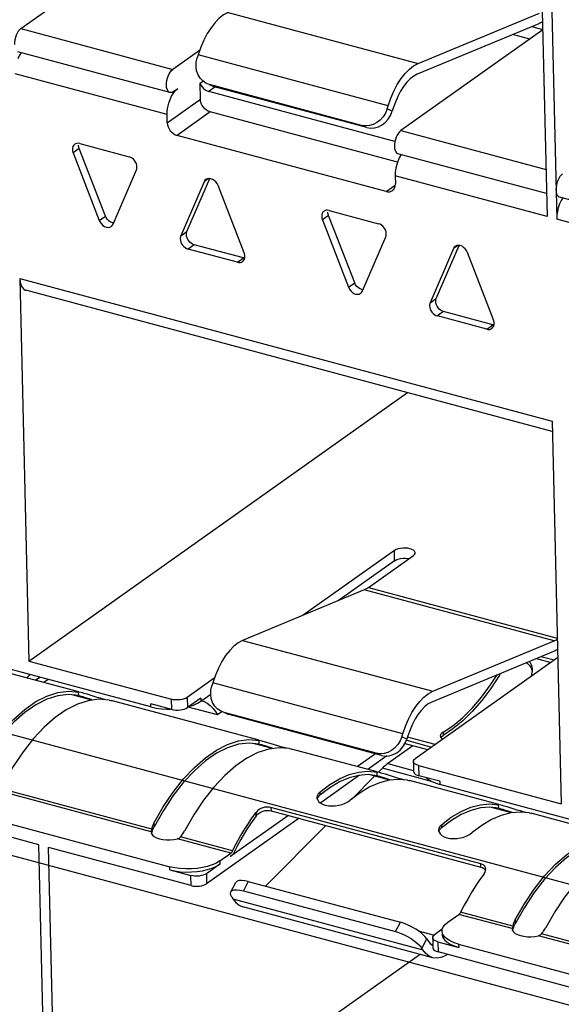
# Model space of a CAD drawing. Header units: millimetres. Extents: x 6 to 414, y 7 to 290.
# Tile 145 of 256: x 134.43 to 135.62, y 144.59 to 146.77. Entities that reach past the tile are written whole.
import ezdxf

# ---------------------------------------------------------------- set-up
doc = ezdxf.new("R2010")
doc.units = ezdxf.units.MM
doc.header["$LTSCALE"] = 23.1
doc.layers.get('0').update_dxf_attribs({"linetype": 'CONTINUOUS'})

msp = doc.modelspace()

# ---------------------------------------------------------------- linework, layer by layer
at = {"color": 7, "linetype": 'Continuous'}
for p, q in [((134.4287, 146.7467), (135.2327, 147.3169)), ((135.5709, 147.2262), (135.5921, 146.331)), ((135.5919, 147.2205), (135.6131, 146.3253)), ((134.8866, 146.7823), (135.3066, 146.6695)), ((135.3066, 146.6695), (135.5754, 146.7811)), ((135.5735, 146.7574), (135.3048, 146.6458)), ((135.583, 146.7441), (135.5578, 146.7509)), ((134.4287, 146.7467), (134.7648, 146.6565)), ((135.5823, 146.7436), (135.2688, 146.5212)), ((135.5534, 146.7231), (135.5155, 146.7333)), ((134.7582, 146.6053), (134.4222, 146.6955)), ((134.8239, 146.6984), (134.7648, 146.6565)), ((134.8204, 146.6885), (134.8184, 146.6819)), ((135.2405, 146.5758), (134.8204, 146.6885)), ((134.752, 146.5564), (134.4159, 146.6466)), ((134.8247, 146.6262), (134.831, 146.6307)), ((134.8256, 146.5904), (134.8247, 146.6262)), ((134.8403, 146.6249), (134.8376, 146.6262)), ((134.8457, 146.6229), (134.8403, 146.6249)), ((134.8518, 146.6198), (134.8455, 146.6225)), ((135.1817, 146.5327), (134.8457, 146.6229)), ((134.8517, 146.6199), (134.8571, 146.6179)), ((134.852, 146.6202), (134.8571, 146.6179)), ((134.7659, 146.6073), (134.7754, 146.614)), ((134.8363, 146.6114), (134.8402, 146.6092)), ((134.8402, 146.6092), (134.8443, 146.6076)), ((134.8584, 146.6176), (134.8443, 146.6076)), ((135.2556, 146.4972), (134.8443, 146.6076)), ((135.1931, 146.5278), (134.8571, 146.6179)), ((134.7524, 146.5385), (134.8256, 146.5904)), ((135.2384, 146.5691), (135.2405, 146.5758)), ((134.7524, 146.5385), (134.752, 146.5564)), ((134.8471, 146.5624), (134.7739, 146.5105)), ((135.2613, 146.4512), (134.8471, 146.5624)), ((135.2498, 146.5642), (135.2384, 146.5691)), ((135.2519, 146.5708), (135.2498, 146.5642)), ((135.1931, 146.5278), (135.1817, 146.5327)), ((135.236, 146.3865), (134.7739, 146.5105)), ((135.2688, 146.5212), (135.5896, 146.4352)), ((134.5497, 146.492), (134.5478, 146.4909)), ((134.559, 146.4925), (134.6682, 146.4632)), ((134.5577, 146.4813), (134.5442, 146.4717)), ((134.5442, 146.4717), (134.6019, 146.3227)), ((134.6155, 146.3323), (134.5577, 146.4813)), ((135.5909, 146.3819), (135.2623, 146.4701)), ((134.6328, 146.3145), (134.6842, 146.4341)), ((134.8337, 146.4081), (134.7822, 146.2885)), ((134.7958, 146.2981), (134.8461, 146.4152)), ((134.8436, 146.4152), (134.8337, 146.4081)), ((135.236, 146.3865), (135.2563, 146.4009)), ((135.5921, 146.331), (135.256, 146.4211)), ((135.256, 146.4211), (135.2565, 146.4032)), ((134.9223, 146.2509), (134.8645, 146.3999)), ((135.9553, 146.2841), (135.6193, 146.3742)), ((135.1008, 146.3441), (135.0989, 146.3431)), ((135.1101, 146.3447), (135.2193, 146.3154)), ((134.6019, 146.3227), (134.6155, 146.3323)), ((135.1088, 146.3334), (135.0953, 146.3238)), ((135.0953, 146.3238), (135.1531, 146.1748)), ((135.1666, 146.1845), (135.1088, 146.3334)), ((135.9491, 146.2352), (135.6131, 146.3253)), ((134.7822, 146.2885), (134.7958, 146.2981)), ((135.1839, 146.1666), (135.2353, 146.2862)), ((134.8118, 146.2689), (134.7982, 146.2593)), ((134.9075, 146.23), (134.7982, 146.2593)), ((134.921, 146.2396), (134.8118, 146.2689)), ((134.9231, 146.2484), (134.9223, 146.2509)), ((135.3848, 146.2602), (135.3333, 146.1406)), ((135.3469, 146.1502), (135.3972, 146.2673)), ((135.3947, 146.2673), (135.3848, 146.2602)), ((135.4734, 146.103), (135.4156, 146.252)), ((134.9075, 146.23), (134.921, 146.2396)), ((134.9232, 146.2393), (134.921, 146.2396)), ((134.9236, 146.2399), (134.9238, 146.2434)), ((134.4266, 146.1945), (135.6028, 145.8789)), ((134.4266, 146.1945), (134.4467, 145.3485)), ((135.1531, 146.1748), (135.1666, 146.1845)), ((135.6033, 145.856), (134.4394, 146.1683)), ((135.3333, 146.1406), (135.3469, 146.1502)), ((135.3629, 146.1211), (135.3493, 146.1115)), ((135.4721, 146.0918), (135.3629, 146.1211)), ((135.4586, 146.0822), (135.3493, 146.1115)), ((135.4742, 146.1005), (135.4734, 146.103)), ((135.4586, 146.0822), (135.4721, 146.0918)), ((135.4743, 146.0914), (135.4721, 146.0918)), ((135.4747, 146.092), (135.4749, 146.0955)), ((134.4467, 145.3485), (135.2833, 145.9419)), ((135.6028, 145.8789), (135.6228, 145.0329)), ((135.2543, 145.5928), (135.0527, 145.4498)), ((135.1971, 145.5112), (135.2963, 145.5815)), ((135.2548, 145.5704), (135.2543, 145.5928)), ((135.2548, 145.5704), (135.1301, 145.482)), ((135.1971, 145.5112), (135.6141, 145.3993)), ((135.1876, 145.5059), (134.9189, 145.3943)), ((135.6077, 145.3931), (135.1876, 145.5059)), ((134.7162, 145.247), (134.1575, 145.3969)), ((134.9189, 145.3943), (135.339, 145.2816)), ((135.339, 145.2816), (135.6077, 145.3931)), ((135.6153, 145.3561), (135.3003, 145.1327)), ((135.6059, 145.3694), (135.3371, 145.2579)), ((135.6072, 145.3503), (135.5784, 145.3581)), ((134.5566, 145.2803), (134.3259, 145.3422)), ((134.4467, 145.3485), (134.7617, 145.264)), ((135.5686, 145.354), (135.6003, 145.3454)), ((134.4419, 145.3111), (134.4494, 145.3186)), ((134.4631, 145.3078), (134.4704, 145.313)), ((135.4864, 145.3176), (135.4863, 145.3198)), ((135.4864, 145.3176), (135.4888, 145.3208)), ((135.5591, 145.3235), (135.5595, 145.3275)), ((135.5595, 145.3275), (135.5595, 145.3295)), ((134.4631, 145.3078), (134.4608, 145.306)), ((134.4891, 145.308), (134.4794, 145.301)), ((134.8562, 145.3105), (134.7963, 145.268)), ((134.8486, 145.2841), (134.8507, 145.2939)), ((134.8527, 145.3006), (134.8507, 145.2939)), ((135.2728, 145.1879), (134.8527, 145.3006)), ((134.5855, 145.2619), (134.5423, 145.2735)), ((134.5621, 145.2788), (134.5565, 145.2801)), ((134.5567, 145.2721), (134.5565, 145.2801)), ((134.5567, 145.2721), (134.5593, 145.2715)), ((134.5593, 145.2715), (134.5621, 145.2708)), ((134.5653, 145.278), (134.5621, 145.2788)), ((134.5621, 145.2708), (134.5654, 145.2699)), ((134.5655, 145.2779), (134.5641, 145.2783)), ((134.5654, 145.2699), (134.5689, 145.2688)), ((134.5689, 145.2688), (134.5844, 145.264)), ((134.5976, 145.2682), (134.5754, 145.2751)), ((134.8268, 145.2597), (134.8483, 145.275)), ((134.8483, 145.2746), (134.8486, 145.2841)), ((134.6045, 145.2662), (134.5976, 145.2682)), ((134.6109, 145.2644), (134.6045, 145.2662)), ((134.6168, 145.2628), (134.6109, 145.2644)), ((134.6237, 145.2621), (134.629, 145.2609)), ((134.9556, 145.1733), (134.6283, 145.2611)), ((134.7622, 145.2416), (134.716, 145.254)), ((134.7162, 145.247), (134.716, 145.254)), ((134.7162, 145.247), (134.7275, 145.2446)), ((134.7622, 145.2416), (134.7617, 145.264)), ((134.7963, 145.268), (134.7968, 145.2456)), ((134.8266, 145.2667), (134.7968, 145.2456)), ((134.8631, 145.2296), (134.7987, 145.2469)), ((134.8, 145.2478), (134.81, 145.2511)), ((134.81, 145.2511), (134.819, 145.2551)), ((134.819, 145.2551), (134.8268, 145.2597)), ((134.8266, 145.2667), (134.8268, 145.2597)), ((134.8285, 145.2609), (134.8336, 145.2591)), ((134.8336, 145.2591), (134.8406, 145.2552)), ((134.7515, 145.2422), (134.7598, 145.2423)), ((134.8729, 145.2366), (134.8631, 145.2296)), ((134.8726, 145.2369), (134.8699, 145.2382)), ((134.878, 145.2349), (134.8726, 145.2369)), ((134.8841, 145.2318), (134.8778, 145.2346)), ((135.2141, 145.1448), (134.878, 145.2349)), ((134.884, 145.2319), (134.8894, 145.23)), ((134.8843, 145.2322), (134.8894, 145.23)), ((135.2255, 145.1398), (134.8894, 145.23)), ((135.2707, 145.1812), (135.2728, 145.1879)), ((135.2842, 145.1829), (135.2821, 145.1762)), ((135.3561, 145.1858), (135.3555, 145.1832)), ((135.3555, 145.1832), (135.3564, 145.1804)), ((135.3584, 145.1814), (135.3621, 145.184)), ((135.3619, 145.191), (135.3621, 145.184)), ((135.3838, 145.1984), (135.3621, 145.184)), ((134.9846, 145.1549), (134.9414, 145.1665)), ((134.9612, 145.1717), (134.9556, 145.173)), ((134.9557, 145.165), (134.9556, 145.173)), ((134.9557, 145.165), (134.9583, 145.1644)), ((134.9583, 145.1644), (134.9611, 145.1637)), ((134.9611, 145.1637), (134.9645, 145.1628)), ((134.9643, 145.1709), (134.9612, 145.1717)), ((134.9646, 145.1708), (134.9631, 145.1712)), ((134.9645, 145.1628), (134.968, 145.1617)), ((134.968, 145.1617), (134.9834, 145.1569)), ((134.9967, 145.1612), (134.9744, 145.168)), ((135.0036, 145.1591), (134.9967, 145.1612)), ((135.295, 145.1609), (135.2397, 145.1217)), ((135.2821, 145.1762), (135.2707, 145.1812)), ((135.2732, 145.1587), (135.2783, 145.1669)), ((135.2783, 145.1669), (135.2821, 145.1762)), ((135.2816, 145.1733), (135.3367, 145.1585)), ((135.3442, 145.1638), (135.2834, 145.1801)), ((135.357, 145.1797), (135.3584, 145.1814)), ((135.01, 145.1573), (135.0036, 145.1591)), ((135.0158, 145.1558), (135.01, 145.1573)), ((135.0228, 145.155), (135.028, 145.1538)), ((135.216, 145.1034), (135.0273, 145.154)), ((135.2123, 145.1433), (135.1725, 145.1151)), ((135.238, 145.1388), (135.1957, 145.1088)), ((135.2255, 145.1398), (135.2141, 145.1448)), ((135.2397, 145.1217), (135.296, 145.1066)), ((135.2963, 145.1265), (135.2969, 145.1041)), ((135.3078, 145.1175), (135.6228, 145.0329)), ((135.3078, 145.1175), (135.3083, 145.0951)), ((135.1776, 145.096), (135.0916, 145.035)), ((135.1544, 145.0975), (135.1755, 145.1032)), ((135.2162, 145.0951), (135.1963, 145.0974)), ((135.244, 145.0852), (135.2005, 145.0969)), ((135.2216, 145.1019), (135.216, 145.1031)), ((135.2162, 145.0951), (135.216, 145.1031)), ((135.2162, 145.0951), (135.2188, 145.0945)), ((135.2188, 145.0945), (135.2215, 145.0938)), ((135.228, 145.1117), (135.219, 145.1026)), ((135.2248, 145.101), (135.2216, 145.1019)), ((135.225, 145.101), (135.2236, 145.1014)), ((135.3367, 145.0825), (135.228, 145.1117)), ((135.2571, 145.0913), (135.2348, 145.0981)), ((135.3545, 145.0827), (135.3083, 145.0951)), ((135.2107, 145.0942), (135.1604, 145.0435)), ((135.2215, 145.0938), (135.2249, 145.0929)), ((135.2249, 145.0929), (135.2284, 145.0919)), ((135.2284, 145.0919), (135.2439, 145.087)), ((135.2439, 145.087), (135.2482, 145.0856)), ((135.264, 145.0892), (135.2571, 145.0913)), ((135.2832, 145.0851), (135.2633, 145.087)), ((135.2704, 145.0874), (135.264, 145.0892)), ((135.2763, 145.0859), (135.2704, 145.0874)), ((135.2832, 145.0851), (135.2884, 145.0839)), ((135.4849, 145.0312), (135.2878, 145.0841)), ((135.3545, 145.0827), (135.3547, 145.0757)), ((135.9133, 144.9258), (135.3547, 145.0757)), ((134.7168, 144.9712), (134.376, 145.0626)), ((134.7179, 144.9768), (134.3825, 145.0668)), ((135.0861, 145.0479), (135.0897, 145.0518)), ((135.0896, 145.0588), (135.0897, 145.0518)), ((135.1115, 145.0684), (135.0897, 145.0518)), ((135.1785, 145.0573), (135.1568, 145.0408)), ((134.1993, 145.0438), (134.758, 144.8939)), ((135.0838, 145.0509), (135.0832, 145.0468)), ((135.0905, 145.0349), (135.0956, 145.032)), ((135.4904, 145.0297), (135.4848, 145.031)), ((135.485, 145.023), (135.4848, 145.031)), ((135.4936, 145.0289), (135.4904, 145.0297)), ((135.4938, 145.0288), (135.4924, 145.0292)), ((134.4688, 144.9423), (134.1538, 145.0268)), ((134.7437, 145.0181), (134.7231, 144.9818)), ((134.9395, 145.0009), (134.9487, 145.0138)), ((134.9488, 145.0063), (134.9487, 145.0138)), ((134.9554, 145.0126), (134.9596, 145.015)), ((134.9729, 145.0258), (134.9683, 145.0253)), ((134.9776, 145.0184), (134.9817, 145.0176)), ((135.4454, 144.9005), (134.9815, 145.0249)), ((134.9815, 145.0249), (134.9817, 145.0176)), ((134.9817, 145.0176), (135.4456, 144.8931)), ((135.5129, 145.0131), (135.4693, 145.0248)), ((135.485, 145.023), (135.4876, 145.0224)), ((135.4876, 145.0224), (135.4904, 145.0217)), ((135.4904, 145.0217), (135.4937, 145.0208)), ((135.4937, 145.0208), (135.4972, 145.0197)), ((135.4972, 145.0197), (135.5127, 145.0149)), ((135.5259, 145.0191), (135.5037, 145.026)), ((135.5127, 145.0149), (135.517, 145.0135)), ((135.5328, 145.0171), (135.5259, 145.0191)), ((135.552, 145.013), (135.5321, 145.0148)), ((135.5392, 145.0153), (135.5328, 145.0171)), ((135.5451, 145.0137), (135.5392, 145.0153)), ((135.552, 145.013), (135.5573, 145.0118)), ((135.7537, 144.9591), (135.5566, 145.012)), ((134.7229, 144.9902), (134.7231, 144.9818)), ((135.0437, 145.001), (134.8394, 144.8561)), ((135.0204, 145.0072), (134.8931, 144.9169)), ((135.3584, 144.9867), (135.3586, 144.9797)), ((135.3803, 144.9962), (135.3586, 144.9797)), ((134.7169, 144.9719), (134.7168, 144.9712)), ((134.7168, 144.9712), (134.7168, 144.97)), ((134.7168, 144.97), (134.7173, 144.9674)), ((134.717, 144.9727), (134.7169, 144.9719)), ((134.7179, 144.9768), (134.717, 144.9727)), ((134.7173, 144.9674), (134.7195, 144.9639)), ((134.7176, 144.967), (134.7189, 144.9714)), ((134.7185, 144.9791), (134.7179, 144.9768)), ((134.7189, 144.9714), (134.7195, 144.9732)), ((134.7195, 144.9639), (134.7233, 144.9606)), ((134.7217, 144.9789), (134.7224, 144.9804)), ((134.7224, 144.9804), (134.7231, 144.9817)), ((135.1025, 144.9852), (134.9693, 144.8511)), ((135.3527, 144.9788), (135.3521, 144.9747)), ((135.3549, 144.9758), (135.3586, 144.9797)), ((134.4889, 144.0963), (134.4688, 144.9423)), ((134.7233, 144.9606), (134.7286, 144.9579)), ((134.767, 144.954), (134.775, 144.9555)), ((134.8929, 144.9239), (134.775, 144.9555)), ((134.7816, 144.9597), (134.7832, 144.9617)), ((134.8968, 144.9288), (134.7816, 144.9597)), ((134.7832, 144.9617), (134.7848, 144.9637)), ((134.8049, 144.8521), (134.4898, 144.9367)), ((134.5099, 144.0907), (134.4898, 144.9367)), ((134.8685, 144.9066), (134.8929, 144.9239)), ((134.8962, 144.9277), (134.8968, 144.9288)), ((134.9071, 144.9396), (134.8994, 144.9249)), ((134.8687, 144.8996), (134.8389, 144.8785)), ((134.8685, 144.9066), (134.8687, 144.8996)), ((134.8912, 144.9174), (134.8931, 144.9169)), ((134.8942, 144.9178), (134.8931, 144.9169)), ((135.449, 144.8991), (135.4454, 144.9005)), ((135.4456, 144.8931), (135.4454, 144.9005)), ((134.7581, 144.8869), (134.758, 144.8939)), ((134.7581, 144.8869), (134.8043, 144.8745)), ((134.8389, 144.8785), (134.8394, 144.8561)), ((135.4456, 144.8931), (135.4493, 144.8918)), ((135.4561, 144.8856), (135.4564, 144.8887)), ((134.8049, 144.8521), (134.8043, 144.8745)), ((134.8928, 144.838), (134.9036, 144.8587)), ((134.9315, 144.8612), (134.9207, 144.8405)), ((134.9315, 144.8612), (135.2676, 144.7711)), ((134.9207, 144.8405), (135.2568, 144.7504)), ((134.8952, 144.8262), (134.8928, 144.8311)), ((134.8952, 144.8262), (134.8975, 144.8226)), ((134.8975, 144.8226), (135.3175, 144.7099)), ((135.3391, 144.6927), (134.919, 144.8054)), ((135.516, 144.7626), (135.4008, 144.7935)), ((135.5418, 144.804), (135.5212, 144.7676)), ((135.2568, 144.7504), (135.2676, 144.7711)), ((135.3666, 144.7662), (135.3726, 144.7713)), ((135.3726, 144.7713), (135.397, 144.7886)), ((135.5149, 144.757), (135.397, 144.7886)), ((135.521, 144.7761), (135.5212, 144.7676)), ((135.3068, 144.7524), (135.3428, 144.7427)), ((135.3603, 144.7555), (135.3429, 144.7432)), ((135.3598, 144.7514), (135.3603, 144.7555)), ((135.515, 144.7577), (135.5149, 144.757)), ((135.5149, 144.757), (135.5149, 144.7559)), ((135.5149, 144.7559), (135.5154, 144.7532)), ((135.5151, 144.7585), (135.515, 144.7577)), ((135.516, 144.7626), (135.5151, 144.7585)), ((135.5154, 144.7532), (135.5176, 144.7497)), ((135.5157, 144.7528), (135.517, 144.7572)), ((135.5166, 144.7649), (135.516, 144.7626)), ((135.517, 144.7572), (135.5176, 144.759)), ((135.5176, 144.7497), (135.5214, 144.7465)), ((135.5198, 144.7648), (135.5205, 144.7662)), ((135.5205, 144.7662), (135.5212, 144.7676)), ((135.5214, 144.7465), (135.5267, 144.7437)), ((135.5797, 144.7455), (135.5813, 144.7475)), ((135.5813, 144.7475), (135.5829, 144.7496)), ((135.3152, 144.7134), (135.326, 144.7342)), ((135.326, 144.7342), (135.3218, 144.7395)), ((135.326, 144.7342), (135.3283, 144.7306)), ((135.339, 144.737), (135.3395, 144.7146)), ((135.3504, 144.728), (135.3966, 144.7156)), ((135.3504, 144.728), (135.3509, 144.7056)), ((135.36, 144.7444), (135.3601, 144.7428)), ((135.5651, 144.7399), (135.5731, 144.7414)), ((135.9139, 144.6499), (135.5731, 144.7414)), ((135.9151, 144.6555), (135.5797, 144.7455)), ((135.3175, 144.7099), (135.3152, 144.7134)), ((135.666, 144.6211), (135.3509, 144.7056)), ((135.3964, 144.7226), (135.9551, 144.5726)), ((135.3964, 144.7226), (135.3966, 144.7156)), ((135.3114, 144.7001), (134.5333, 144.1483)), ((135.3391, 144.6927), (135.3312, 144.696)), ((135.3716, 144.7001), (135.3667, 144.6969))]:
    msp.add_line(p, q, dxfattribs=at)
at = {"color": 4, "linetype": 'Continuous'}
for p, q in [((136.7509, 144.5575), (131.9078, 145.8571)), ((131.9477, 145.5795), (136.7909, 144.2799)), ((135.3281, 145.152), (135.2762, 145.1659))]:
    msp.add_line(p, q, dxfattribs=at)
at = {"color": 7, "linetype": 'Continuous'}
for points in [[(134.8866, 146.7823), (134.8768, 146.777), (134.8673, 146.7696), (134.858, 146.7601), (134.8491, 146.7487), (134.8407, 146.7356), (134.833, 146.721), (134.8263, 146.7054), (134.8204, 146.6885)], [(135.5819, 146.7617), (135.5814, 146.7614), (135.5794, 146.7603), (135.5775, 146.7592), (135.5755, 146.7583), (135.5735, 146.7574)], [(134.4287, 146.7467), (134.4257, 146.744), (134.423, 146.7407), (134.4205, 146.7366), (134.4183, 146.732), (134.4166, 146.727), (134.4153, 146.7218), (134.4146, 146.7166), (134.4144, 146.7115)], [(134.4295, 146.6935), (134.4259, 146.6877), (134.4224, 146.6801)], [(134.8376, 146.6262), (134.8306, 146.6309), (134.8248, 146.6373), (134.8203, 146.6448), (134.8173, 146.6534), (134.8159, 146.6626), (134.8163, 146.672), (134.8184, 146.6819)], [(135.2405, 146.5758), (135.2463, 146.5927), (135.2531, 146.6083), (135.2607, 146.6229), (135.2691, 146.636), (135.278, 146.6474), (135.2874, 146.6569), (135.2969, 146.6643), (135.3066, 146.6695)], [(134.7504, 146.6213), (134.7506, 146.6265), (134.7514, 146.6316), (134.7526, 146.6368), (134.7544, 146.6418), (134.7566, 146.6464), (134.7591, 146.6505), (134.7618, 146.6538), (134.7648, 146.6565)], [(135.3048, 146.6458), (135.297, 146.6416), (135.2894, 146.6357), (135.2819, 146.6281), (135.2748, 146.619), (135.2681, 146.6085), (135.2619, 146.5968), (135.2566, 146.5843), (135.2519, 146.5708)], [(134.7582, 146.6053), (134.7575, 146.6055), (134.7552, 146.607), (134.7533, 146.6094), (134.7518, 146.6126), (134.7509, 146.6166), (134.7504, 146.6213)], [(134.8247, 146.6262), (134.8268, 146.6218), (134.8295, 146.6179)], [(134.752, 146.5564), (134.7523, 146.5649), (134.7535, 146.5733), (134.7556, 146.5818), (134.7584, 146.59), (134.762, 146.5975), (134.7661, 146.6042)], [(134.7659, 146.6073), (134.7629, 146.6057), (134.7601, 146.6051), (134.7582, 146.6053)], [(134.7661, 146.6042), (134.7705, 146.6096), (134.7754, 146.614)], [(134.8295, 146.6179), (134.8327, 146.6144), (134.8363, 146.6114)], [(134.8471, 146.5624), (134.8429, 146.564), (134.839, 146.5663), (134.8353, 146.5693), (134.8321, 146.5729), (134.8294, 146.577), (134.8274, 146.5813), (134.8261, 146.5858), (134.8256, 146.5904)], [(135.2384, 146.5691), (135.2346, 146.5598), (135.2295, 146.5516), (135.2231, 146.5445), (135.2157, 146.5387)], [(135.2409, 146.5467), (135.246, 146.5548), (135.2498, 146.5642)], [(134.7524, 146.5385), (134.7529, 146.5339), (134.7542, 146.5294), (134.7563, 146.5251), (134.7589, 146.521), (134.7621, 146.5174), (134.7658, 146.5144), (134.7697, 146.5121), (134.7739, 146.5105)], [(135.2157, 146.5387), (135.2076, 146.5345), (135.1991, 146.5321), (135.1905, 146.5315), (135.1817, 146.5327)], [(135.1931, 146.5278), (135.2019, 146.5265), (135.2105, 146.5271), (135.219, 146.5296), (135.2271, 146.5338), (135.2345, 146.5395), (135.2409, 146.5467)], [(135.2688, 146.5212), (135.2658, 146.5186), (135.2631, 146.5153), (135.2606, 146.5112), (135.2584, 146.5065), (135.2567, 146.5016), (135.2554, 146.4964), (135.2547, 146.4912), (135.2545, 146.486)], [(134.5478, 146.4909), (134.5472, 146.4905), (134.5452, 146.4884), (134.5437, 146.4857), (134.5429, 146.4827), (134.5426, 146.4792)], [(134.559, 146.4925), (134.5556, 146.4931), (134.5525, 146.4929), (134.5497, 146.492)], [(134.5577, 146.4813), (134.5573, 146.4825), (134.5569, 146.4838), (134.5566, 146.485), (134.5564, 146.4863), (134.5562, 146.4875), (134.5562, 146.4888)], [(134.5426, 146.4792), (134.5427, 146.4779), (134.5428, 146.4767), (134.543, 146.4754), (134.5433, 146.4742), (134.5437, 146.4729), (134.5442, 146.4717)], [(135.2545, 146.486), (135.2549, 146.4813), (135.2559, 146.4774), (135.2573, 146.4741), (135.2593, 146.4717), (135.2616, 146.4703), (135.2623, 146.4701)], [(135.2696, 146.4681), (135.266, 146.4622), (135.2625, 146.4547)], [(134.6854, 146.4408), (134.685, 146.4445), (134.684, 146.4481), (134.6823, 146.4516), (134.6802, 146.4548), (134.6776, 146.4577), (134.6747, 146.4601), (134.6716, 146.462), (134.6682, 146.4632)], [(135.2625, 146.4547), (135.2596, 146.4465), (135.2575, 146.438), (135.2564, 146.4296), (135.256, 146.4211)], [(134.6842, 146.4341), (134.6846, 146.4351), (134.6849, 146.4362), (134.6852, 146.4373), (134.6853, 146.4384), (134.6854, 146.4396), (134.6854, 146.4408)], [(135.6259, 146.4254), (135.6229, 146.4228), (135.6202, 146.4194), (135.6177, 146.4154), (135.6155, 146.4107), (135.6137, 146.4057), (135.6125, 146.4005), (135.6117, 146.3954), (135.6115, 146.3902)], [(134.8377, 146.4132), (134.8356, 146.4113), (134.8337, 146.4081)], [(134.8527, 146.4133), (134.8488, 146.4148), (134.845, 146.4153), (134.8414, 146.4149), (134.8382, 146.4135), (134.8377, 146.4132)], [(134.8645, 146.3999), (134.8623, 146.4041), (134.8597, 146.4078), (134.8563, 146.4109), (134.8527, 146.4133)], [(135.2499, 146.3885), (135.2507, 146.3891), (135.2532, 146.3917), (135.255, 146.395), (135.2561, 146.3989), (135.2565, 146.4032)], [(135.236, 146.3865), (135.2402, 146.3858), (135.244, 146.3861), (135.2476, 146.3872), (135.2499, 146.3885)], [(135.6115, 146.3902), (135.612, 146.3855), (135.6129, 146.3816), (135.6144, 146.3783), (135.6163, 146.3759), (135.6186, 146.3745), (135.6193, 146.3743)], [(135.6195, 146.3589), (135.6167, 146.3507), (135.6146, 146.3422), (135.6134, 146.3338), (135.6131, 146.3253)], [(135.6267, 146.3723), (135.6231, 146.3664), (135.6195, 146.3589)], [(135.0989, 146.3431), (135.0983, 146.3426), (135.0963, 146.3405), (135.0948, 146.3378), (135.094, 146.3348), (135.0937, 146.3313)], [(135.1101, 146.3447), (135.1067, 146.3452), (135.1036, 146.345), (135.1008, 146.3441)], [(135.1088, 146.3334), (135.1084, 146.3346), (135.108, 146.3359), (135.1077, 146.3372), (135.1075, 146.3384), (135.1073, 146.3396), (135.1073, 146.3409)], [(134.6019, 146.3227), (134.6041, 146.3185), (134.6068, 146.3148), (134.6101, 146.3117), (134.6138, 146.3093), (134.6176, 146.3078), (134.6215, 146.3072), (134.6251, 146.3077), (134.6283, 146.3091), (134.6287, 146.3094)], [(134.6236, 146.3213), (134.6203, 146.3244), (134.6176, 146.3281), (134.6155, 146.3323)], [(134.6339, 146.317), (134.6312, 146.3174), (134.6273, 146.3189), (134.6236, 146.3213)], [(134.6287, 146.3094), (134.6308, 146.3113), (134.6328, 146.3145)], [(135.0937, 146.3313), (135.0938, 146.33), (135.0939, 146.3288), (135.0941, 146.3275), (135.0944, 146.3263), (135.0948, 146.325), (135.0953, 146.3238)], [(135.2365, 146.2929), (135.2361, 146.2966), (135.2351, 146.3002), (135.2334, 146.3037), (135.2313, 146.3069), (135.2287, 146.3098), (135.2258, 146.3122), (135.2227, 146.3141), (135.2193, 146.3154)], [(134.7946, 146.2914), (134.7946, 146.2926), (134.7947, 146.2938), (134.7948, 146.2949), (134.7951, 146.296), (134.7954, 146.2971), (134.7958, 146.2981)], [(135.2353, 146.2862), (135.2357, 146.2872), (135.236, 146.2883), (135.2363, 146.2894), (135.2364, 146.2906), (135.2365, 146.2917), (135.2365, 146.2929)], [(134.7822, 146.2885), (134.7818, 146.2875), (134.7815, 146.2864), (134.7813, 146.2853), (134.7811, 146.2841), (134.781, 146.283), (134.781, 146.2818)], [(134.781, 146.2818), (134.7815, 146.2781), (134.7825, 146.2745), (134.7841, 146.271), (134.7862, 146.2678), (134.7888, 146.2649), (134.7917, 146.2625), (134.7949, 146.2606), (134.7982, 146.2593)], [(134.8118, 146.2689), (134.8084, 146.2702), (134.8053, 146.2721), (134.8024, 146.2745), (134.7998, 146.2774), (134.7977, 146.2806), (134.796, 146.2841), (134.795, 146.2877), (134.7946, 146.2914)], [(134.9238, 146.2434), (134.9238, 146.2447), (134.9236, 146.2459), (134.9234, 146.2472), (134.9231, 146.2484)], [(135.3888, 146.2653), (135.3867, 146.2634), (135.3848, 146.2602)], [(135.4038, 146.2654), (135.3999, 146.2669), (135.3961, 146.2674), (135.3925, 146.267), (135.3893, 146.2656), (135.3888, 146.2653)], [(135.4156, 146.252), (135.4134, 146.2562), (135.4108, 146.2599), (135.4074, 146.263), (135.4038, 146.2654)], [(134.9075, 146.23), (134.9108, 146.2295), (134.9139, 146.2297), (134.9167, 146.2306), (134.9186, 146.2316)], [(134.9186, 146.2316), (134.9192, 146.2321), (134.9212, 146.2342), (134.9227, 146.2369), (134.9236, 146.2399)], [(134.4266, 146.1945), (134.4274, 146.1868), (134.4289, 146.1803)], [(135.1747, 146.1734), (135.1714, 146.1766), (135.1687, 146.1802), (135.1666, 146.1845)], [(134.4289, 146.1803), (134.4313, 146.175), (134.4345, 146.1711), (134.4382, 146.1687), (134.4394, 146.1683)], [(135.1531, 146.1748), (135.1552, 146.1706), (135.1579, 146.1669), (135.1612, 146.1638), (135.1649, 146.1614), (135.1687, 146.1599), (135.1726, 146.1594), (135.1762, 146.1598), (135.1794, 146.1612), (135.1798, 146.1615)], [(135.185, 146.1691), (135.1823, 146.1696), (135.1784, 146.171), (135.1747, 146.1734)], [(135.1798, 146.1615), (135.1819, 146.1634), (135.1839, 146.1666)], [(135.3333, 146.1406), (135.3329, 146.1396), (135.3326, 146.1385), (135.3324, 146.1374), (135.3322, 146.1363), (135.3321, 146.1351), (135.3321, 146.1339)], [(135.3457, 146.1435), (135.3457, 146.1447), (135.3458, 146.1459), (135.3459, 146.147), (135.3462, 146.1481), (135.3465, 146.1492), (135.3469, 146.1502)], [(135.3629, 146.1211), (135.3595, 146.1224), (135.3564, 146.1242), (135.3535, 146.1266), (135.3509, 146.1295), (135.3488, 146.1327), (135.3471, 146.1362), (135.3461, 146.1398), (135.3457, 146.1435)], [(135.3321, 146.1339), (135.3326, 146.1302), (135.3336, 146.1266), (135.3352, 146.1231), (135.3373, 146.1199), (135.3399, 146.117), (135.3428, 146.1146), (135.346, 146.1127), (135.3493, 146.1115)], [(135.4749, 146.0955), (135.4749, 146.0968), (135.4747, 146.098), (135.4745, 146.0993), (135.4742, 146.1005)], [(135.4586, 146.0822), (135.4619, 146.0816), (135.465, 146.0818), (135.4678, 146.0827), (135.4697, 146.0838)], [(135.4697, 146.0838), (135.4703, 146.0842), (135.4723, 146.0863), (135.4738, 146.089), (135.4747, 146.092)], [(135.3003, 145.5877), (135.3001, 145.5888), (135.2989, 145.5912), (135.2966, 145.5934), (135.2932, 145.5952), (135.2889, 145.5967), (135.2839, 145.5978), (135.2786, 145.5983), (135.273, 145.5982), (135.2676, 145.5976), (135.2624, 145.5965), (135.2581, 145.5949), (135.2543, 145.5928)], [(135.2548, 145.5704), (135.2586, 145.5725), (135.2629, 145.5741), (135.268, 145.5752), (135.2734, 145.5758), (135.2789, 145.5759)], [(135.2789, 145.5759), (135.2843, 145.5754), (135.2869, 145.5749)], [(135.2963, 145.5815), (135.2988, 145.5839), (135.3001, 145.5863), (135.3003, 145.5877)], [(135.1971, 145.5112), (135.1955, 145.5101), (135.1939, 145.5091), (135.1924, 145.5082), (135.1908, 145.5073), (135.1892, 145.5066), (135.1876, 145.5059)], [(134.9189, 145.3943), (134.9092, 145.389), (134.8997, 145.3817), (134.8903, 145.3722), (134.8814, 145.3607), (134.873, 145.3476), (134.8653, 145.3331)], [(135.6077, 145.3931), (135.6093, 145.3938), (135.6108, 145.3946), (135.6124, 145.3955), (135.614, 145.3964), (135.6142, 145.3965)], [(135.6147, 145.3741), (135.6137, 145.3735), (135.6118, 145.3723), (135.6098, 145.3713), (135.6078, 145.3703), (135.6059, 145.3694)], [(135.5457, 145.3445), (135.5479, 145.3435), (135.5525, 145.3397), (135.5561, 145.3348), (135.5585, 145.3289), (135.5592, 145.3247)], [(135.5567, 145.3417), (135.5552, 145.3445), (135.5533, 145.3471), (135.553, 145.3475)], [(135.5595, 145.3295), (135.5594, 145.3314), (135.5589, 145.3351), (135.558, 145.3385), (135.5567, 145.3417)], [(134.8653, 145.3331), (134.8586, 145.3174), (134.8527, 145.3006)], [(135.3619, 145.191), (135.3837, 145.2054), (135.4052, 145.2231), (135.4265, 145.2443), (135.4472, 145.2686), (135.4671, 145.2956), (135.4812, 145.3177)], [(135.4864, 145.3176), (135.4672, 145.2879), (135.4473, 145.2611), (135.4266, 145.237), (135.4053, 145.216), (135.3838, 145.1984)], [(135.5568, 145.3146), (135.5571, 145.3154), (135.5584, 145.3195), (135.5591, 145.3235)], [(134.3239, 145.0973), (134.3446, 145.1333), (134.3664, 145.1658), (134.3894, 145.195), (134.4131, 145.2204), (134.4374, 145.2417), (134.4619, 145.2588), (134.4864, 145.2712), (134.5105, 145.279), (134.5338, 145.2819), (134.5565, 145.2801)], [(134.5567, 145.2721), (134.534, 145.2744), (134.5107, 145.2717), (134.4865, 145.2641), (134.4621, 145.2517), (134.4375, 145.2347), (134.4132, 145.2132), (134.3894, 145.1876), (134.3664, 145.1581), (134.3447, 145.1252)], [(134.5754, 145.2751), (134.5684, 145.2771), (134.5653, 145.278)], [(134.8699, 145.2382), (134.8629, 145.243), (134.8571, 145.2493), (134.8526, 145.2569), (134.8496, 145.2654), (134.8483, 145.2746)], [(135.2728, 145.1879), (135.2787, 145.2047), (135.2854, 145.2204), (135.2931, 145.2349), (135.3014, 145.248), (135.3104, 145.2594), (135.3197, 145.269), (135.3292, 145.2763), (135.339, 145.2816)], [(134.5536, 145.2532), (134.5291, 145.2407), (134.5046, 145.2237), (134.4803, 145.2024), (134.4566, 145.177), (134.4336, 145.1478), (134.4118, 145.1152), (134.3911, 145.0793)], [(134.6237, 145.2621), (134.601, 145.2639), (134.5777, 145.2609), (134.5536, 145.2532)], [(134.7963, 145.268), (134.7931, 145.2661), (134.7894, 145.2647), (134.7852, 145.2636), (134.7805, 145.2628), (134.7757, 145.2625), (134.7709, 145.2626), (134.7662, 145.2631), (134.7617, 145.264)], [(134.8406, 145.2552), (134.8473, 145.2501), (134.8534, 145.2441), (134.8586, 145.2373), (134.8631, 145.2296)], [(135.3371, 145.2579), (135.3293, 145.2537), (135.3217, 145.2478), (135.3143, 145.2402), (135.3071, 145.231), (135.3004, 145.2205), (135.2943, 145.2089), (135.2889, 145.1964), (135.2842, 145.1829)], [(134.7275, 145.2446), (134.7392, 145.2429), (134.7515, 145.2422)], [(134.7622, 145.2416), (134.7668, 145.2407), (134.7714, 145.2402), (134.7762, 145.2401), (134.7811, 145.2404), (134.7857, 145.2412), (134.7899, 145.2423), (134.7936, 145.2438), (134.7968, 145.2456)], [(135.3619, 145.191), (135.3582, 145.1884), (135.3561, 145.1858)], [(134.7229, 144.9902), (134.7436, 145.0262), (134.7654, 145.0587), (134.7884, 145.0879), (134.8122, 145.1134), (134.8365, 145.1347), (134.861, 145.1517), (134.8854, 145.1641), (134.9095, 145.1719), (134.9328, 145.1748), (134.9556, 145.173)], [(134.9557, 145.165), (134.9331, 145.1673), (134.9097, 145.1646), (134.8856, 145.157), (134.8611, 145.1447), (134.8365, 145.1276), (134.8122, 145.1062), (134.7884, 145.0805), (134.7655, 145.051), (134.7437, 145.0181)], [(134.9744, 145.168), (134.9674, 145.1701), (134.9643, 145.1709)], [(135.2707, 145.1812), (135.2669, 145.1718), (135.2618, 145.1637), (135.2554, 145.1565), (135.2481, 145.1508)], [(135.3564, 145.1804), (135.3588, 145.1778), (135.3615, 145.1761)], [(134.9526, 145.1461), (134.9282, 145.1336), (134.9037, 145.1166), (134.8794, 145.0953), (134.8556, 145.0699), (134.8326, 145.0407), (134.8109, 145.0082), (134.7901, 144.9722)], [(135.0228, 145.155), (135, 145.1568), (134.9767, 145.1539), (134.9526, 145.1461)], [(135.2481, 145.1508), (135.2399, 145.1466), (135.2314, 145.1441), (135.2228, 145.1435), (135.2141, 145.1448)], [(135.2255, 145.1398), (135.2342, 145.1386), (135.2428, 145.1391), (135.2513, 145.1416), (135.2595, 145.1458), (135.2668, 145.1516), (135.2732, 145.1587)], [(135.2397, 145.1217), (135.2377, 145.1203), (135.2358, 145.1187), (135.2338, 145.1171), (135.2319, 145.1154), (135.2299, 145.1136), (135.228, 145.1117)], [(135.2963, 145.1265), (135.2967, 145.1286), (135.2981, 145.1306), (135.3003, 145.1327)], [(135.3078, 145.1175), (135.3039, 145.1188), (135.3007, 145.1204), (135.2984, 145.1222), (135.2969, 145.1243), (135.2963, 145.1265)], [(135.0896, 145.0588), (135.1113, 145.0753), (135.1329, 145.0882), (135.1544, 145.0975)], [(135.1963, 145.0974), (135.1758, 145.0958), (135.1546, 145.0904), (135.1331, 145.0812), (135.1115, 145.0684)], [(135.1755, 145.1032), (135.196, 145.105), (135.216, 145.1031)], [(135.2348, 145.0981), (135.2278, 145.1002), (135.2248, 145.101)], [(135.2969, 145.1041), (135.2974, 145.1019), (135.2989, 145.0998), (135.3013, 145.098), (135.3044, 145.0964), (135.3083, 145.0951)], [(135.2216, 145.0795), (135.2001, 145.0702), (135.1785, 145.0573)], [(135.2633, 145.087), (135.2428, 145.0851), (135.2216, 145.0795)], [(135.3253, 145.0905), (135.3289, 145.0873), (135.336, 145.0828)], [(135.336, 145.0828), (135.3446, 145.079), (135.3547, 145.0757)], [(135.0896, 145.0588), (135.0859, 145.055), (135.0838, 145.0509)], [(135.0832, 145.0468), (135.0842, 145.0424), (135.0866, 145.0384), (135.0905, 145.0349)], [(135.0839, 145.0434), (135.084, 145.0439), (135.0861, 145.0479)], [(135.0956, 145.032), (135.1017, 145.0298), (135.1086, 145.0285), (135.1161, 145.0281), (135.1238, 145.0285), (135.1315, 145.0297), (135.139, 145.0317), (135.1459, 145.0342), (135.1518, 145.0373), (135.1568, 145.0408)], [(135.3584, 144.9867), (135.3801, 145.0032), (135.4017, 145.0161), (135.4232, 145.0254), (135.4444, 145.031)], [(135.4444, 145.031), (135.4649, 145.0329), (135.4848, 145.031)], [(134.9594, 145.0224), (134.9552, 145.02), (134.9517, 145.0172), (134.9487, 145.0138)], [(134.9488, 145.0063), (134.9519, 145.0097), (134.9554, 145.0126)], [(134.9683, 145.0253), (134.9638, 145.0241), (134.9594, 145.0224)], [(134.9596, 145.015), (134.9641, 145.0168), (134.9687, 145.018)], [(134.9687, 145.018), (134.9733, 145.0185), (134.9776, 145.0184)], [(134.9815, 145.0249), (134.9773, 145.0257), (134.9729, 145.0258)], [(135.485, 145.023), (135.4651, 145.0253), (135.4446, 145.0237), (135.4235, 145.0183), (135.4019, 145.0091), (135.3803, 144.9962)], [(135.5321, 145.0148), (135.5116, 145.013), (135.4904, 145.0073)], [(135.5037, 145.026), (135.4967, 145.028), (135.4936, 145.0289)], [(134.7229, 144.9902), (134.7218, 144.988), (134.7208, 144.9858), (134.7199, 144.9836), (134.7191, 144.9813), (134.7185, 144.9791)], [(134.8968, 144.9288), (134.9048, 144.9442), (134.9131, 144.9591), (134.9217, 144.9736), (134.9305, 144.9875), (134.9395, 145.0009)], [(134.9488, 145.0063), (134.9401, 144.994), (134.9315, 144.9811), (134.9232, 144.9677), (134.915, 144.9539), (134.9071, 144.9396)], [(135.3584, 144.9867), (135.3548, 144.9828), (135.3527, 144.9788)], [(135.4904, 145.0073), (135.4689, 144.998), (135.4473, 144.9852), (135.4256, 144.9687)], [(134.7195, 144.9732), (134.72, 144.9746), (134.7205, 144.9761), (134.7211, 144.9775), (134.7217, 144.9789)], [(134.7848, 144.9637), (134.7862, 144.9658), (134.7876, 144.9679), (134.7889, 144.97), (134.7901, 144.9722)], [(135.3521, 144.9747), (135.353, 144.9702), (135.3555, 144.9663), (135.3593, 144.9628), (135.3644, 144.9599)], [(135.3528, 144.9713), (135.3528, 144.9717), (135.3549, 144.9758)], [(135.3644, 144.9599), (135.3705, 144.9577), (135.3774, 144.9564), (135.3849, 144.9559), (135.3926, 144.9563), (135.4004, 144.9575), (135.4078, 144.9595), (135.4147, 144.9621), (135.4206, 144.9652), (135.4256, 144.9687)], [(134.7286, 144.9579), (134.7351, 144.9557), (134.7425, 144.9541), (134.7505, 144.9533), (134.7589, 144.9533), (134.767, 144.954)], [(134.775, 144.9555), (134.7763, 144.9559), (134.7775, 144.9565), (134.7787, 144.9571), (134.7797, 144.9579)], [(134.7797, 144.9579), (134.7807, 144.9587), (134.7816, 144.9597)], [(135.521, 144.7761), (135.5417, 144.812), (135.5635, 144.8446), (135.5865, 144.8738), (135.6103, 144.8992), (135.6346, 144.9205), (135.6591, 144.9375), (135.6835, 144.95), (135.7076, 144.9577), (135.7309, 144.9607), (135.7536, 144.9589)], [(135.7538, 144.9509), (135.7312, 144.9531), (135.7078, 144.9505), (135.6837, 144.9429), (135.6592, 144.9305), (135.6346, 144.9135), (135.6103, 144.892), (135.5865, 144.8663), (135.5636, 144.8368), (135.5418, 144.804)], [(134.8929, 144.9239), (134.8936, 144.9245), (134.8943, 144.9251), (134.895, 144.9259), (134.8956, 144.9268), (134.8962, 144.9277)], [(134.8994, 144.9249), (134.8985, 144.9232), (134.8975, 144.9216), (134.8964, 144.9202)], [(135.7507, 144.9319), (135.7263, 144.9195), (135.7018, 144.9025), (135.6775, 144.8812), (135.6537, 144.8557), (135.6307, 144.8265), (135.6089, 144.794), (135.5882, 144.758)], [(134.8685, 144.9066), (134.8608, 144.9019), (134.8518, 144.898), (134.8414, 144.8946), (134.8302, 144.892), (134.8182, 144.8901), (134.8058, 144.8892), (134.7933, 144.8891), (134.7809, 144.8898), (134.7692, 144.8914), (134.758, 144.8939)], [(134.7581, 144.8869), (134.7694, 144.8844), (134.7811, 144.8828), (134.7934, 144.8821), (134.806, 144.8822), (134.8183, 144.8832), (134.8303, 144.885), (134.8416, 144.8876), (134.8519, 144.891), (134.8609, 144.895), (134.8687, 144.8996)], [(134.8964, 144.9202), (134.8953, 144.9189), (134.8942, 144.9178)], [(135.4564, 144.8887), (135.4558, 144.8922), (135.4543, 144.895), (135.452, 144.8973), (135.449, 144.8991)], [(134.8389, 144.8785), (134.8357, 144.8767), (134.832, 144.8752), (134.8278, 144.8741), (134.8232, 144.8733), (134.8183, 144.873), (134.8135, 144.8731), (134.8088, 144.8736), (134.8043, 144.8745)], [(135.4527, 144.8785), (135.4435, 144.8657), (135.4345, 144.8523), (135.4257, 144.8383), (135.4172, 144.8238), (135.4089, 144.8089), (135.4008, 144.7935)], [(135.4493, 144.8918), (135.4523, 144.8899), (135.4545, 144.8875), (135.456, 144.8848)], [(135.4527, 144.8785), (135.4549, 144.8821), (135.4561, 144.8856)], [(134.8049, 144.8521), (134.8094, 144.8512), (134.814, 144.8507), (134.8189, 144.8506), (134.8237, 144.851), (134.8283, 144.8517), (134.8326, 144.8528), (134.8362, 144.8543), (134.8394, 144.8561)], [(134.9315, 144.8612), (134.9235, 144.863), (134.9166, 144.8636), (134.9109, 144.8632), (134.9066, 144.8617), (134.9039, 144.8592), (134.9036, 144.8587)], [(134.8928, 144.8311), (134.8921, 144.8352), (134.8928, 144.838)], [(134.8928, 144.838), (134.8931, 144.8385), (134.8959, 144.841), (134.9001, 144.8425), (134.9058, 144.8429), (134.9127, 144.8422), (134.9207, 144.8405)], [(134.8975, 144.8226), (134.9039, 144.8145), (134.9112, 144.8087), (134.919, 144.8054)], [(135.4008, 144.7935), (135.4003, 144.7925), (135.3997, 144.7915), (135.399, 144.7906), (135.3984, 144.7899), (135.3977, 144.7892), (135.397, 144.7886)], [(135.3218, 144.7395), (135.3164, 144.7449), (135.3097, 144.7504), (135.3021, 144.7556), (135.2938, 144.7604), (135.285, 144.7647), (135.2764, 144.7683), (135.2676, 144.7711)], [(135.521, 144.7761), (135.5199, 144.7739), (135.5189, 144.7717), (135.518, 144.7694), (135.5172, 144.7672), (135.5166, 144.7649)], [(135.2568, 144.7504), (135.2656, 144.7475), (135.2743, 144.744), (135.283, 144.7397), (135.2913, 144.7349), (135.2989, 144.7296), (135.3056, 144.7242), (135.311, 144.7188), (135.3152, 144.7134)], [(135.3964, 144.7226), (135.3863, 144.7258), (135.3777, 144.7297), (135.3706, 144.7341), (135.3652, 144.739), (135.3616, 144.7443), (135.3599, 144.7498), (135.3598, 144.7514)], [(135.3603, 144.7555), (135.3625, 144.7609), (135.3666, 144.7662)], [(135.5176, 144.759), (135.5181, 144.7605), (135.5186, 144.7619), (135.5192, 144.7634), (135.5198, 144.7648)], [(135.5829, 144.7496), (135.5843, 144.7516), (135.5857, 144.7537), (135.587, 144.7559), (135.5882, 144.758)], [(135.3283, 144.7306), (135.3335, 144.7241), (135.3393, 144.7195)], [(135.339, 144.737), (135.3393, 144.7391), (135.3407, 144.7412), (135.3429, 144.7432)], [(135.3504, 144.728), (135.3465, 144.7293), (135.3433, 144.7309), (135.341, 144.7327), (135.3395, 144.7348), (135.339, 144.737)], [(135.3601, 144.7428), (135.3618, 144.7373), (135.3654, 144.7321), (135.3708, 144.7271), (135.3779, 144.7227), (135.3865, 144.7188), (135.3966, 144.7156)], [(135.5267, 144.7437), (135.5332, 144.7415), (135.5406, 144.74), (135.5486, 144.7392), (135.557, 144.7391), (135.5651, 144.7399)], [(135.5731, 144.7414), (135.5744, 144.7418), (135.5756, 144.7423), (135.5768, 144.743), (135.5778, 144.7437)], [(135.5778, 144.7437), (135.5788, 144.7446), (135.5797, 144.7455)], [(135.3312, 144.696), (135.324, 144.7018), (135.3175, 144.7099)], [(135.3395, 144.7146), (135.34, 144.7124), (135.3415, 144.7104), (135.3439, 144.7085), (135.347, 144.7069), (135.3509, 144.7056)], [(135.3667, 144.6969), (135.3572, 144.6931), (135.348, 144.6916), (135.3391, 144.6927)]]:
    msp.add_lwpolyline(points, dxfattribs=at)

doc.saveas('drawing.dxf')
